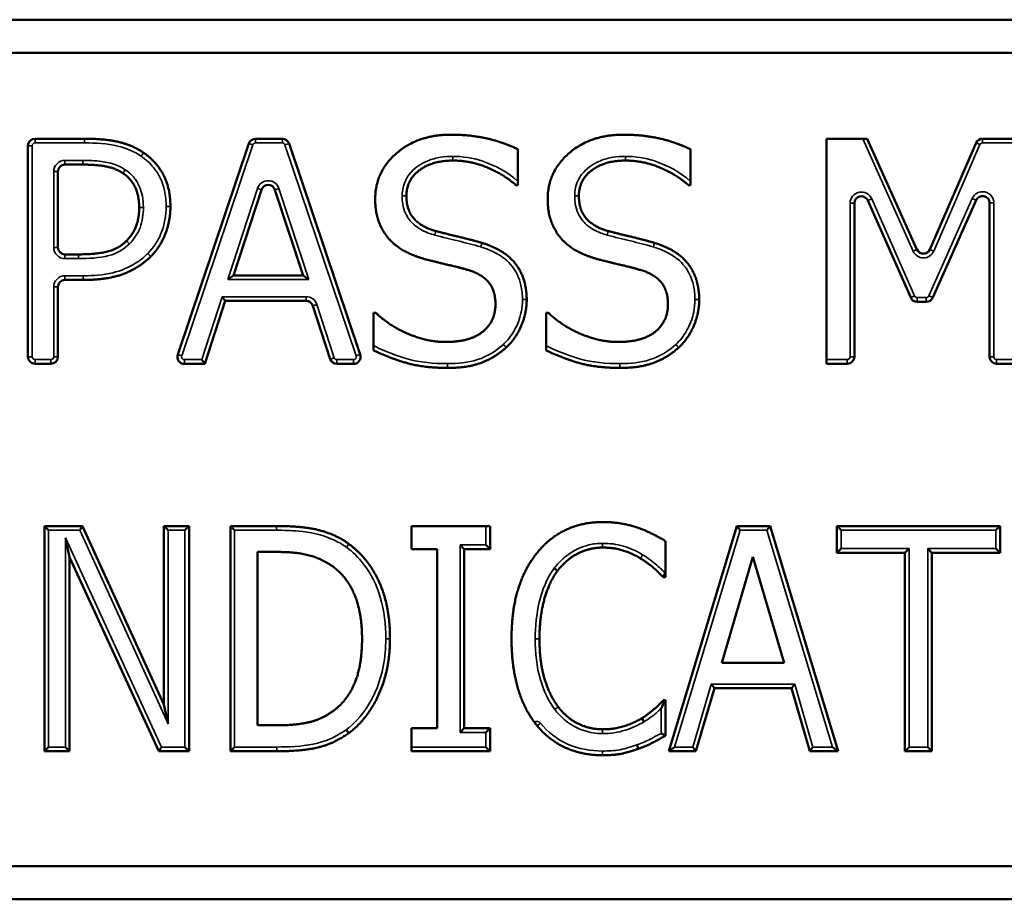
# Model space of a CAD drawing. Header units: inches. Extents: x 0 to 136, y 2 to 86.
# Tile 102 of 160: x 80.715 to 81.414, y 61.482 to 62.107. Entities that reach past the tile are written whole.
import ezdxf

# ---------------------------------------------------------------- set-up
doc = ezdxf.new("R2010")
doc.units = ezdxf.units.IN
doc.header["$LTSCALE"] = 4
doc.header["$MEASUREMENT"] = 0
doc.layers.add('Visible (ANSI)', color=7, linetype='Continuous', lineweight=50)
doc.layers.add('Visible Narrow (ANSI)', color=7, linetype='Continuous', lineweight=35)

msp = doc.modelspace()

# ---------------------------------------------------------------- linework, layer by layer
at = {"layer": 'Visible (ANSI)'}
for p, q in [((82.00284, 62.10659), (80.31534, 62.10659)), ((80.33878, 62.08315), (81.9794, 62.08315)), ((80.72597, 62.02203), (80.76117, 62.02203)), ((80.88262, 62.02203), (80.90163, 62.02203)), ((81.2881, 62.02203), (81.31715, 62.02203)), ((81.2881, 61.86203), (81.2881, 62.02203)), ((81.31715, 62.02203), (81.35244, 61.9433)), ((81.399, 62.02203), (81.42028, 62.02203)), ((80.72097, 61.86703), (80.72097, 62.01703)), ((80.82731, 61.86863), (80.87788, 62.01863)), ((80.90637, 62.01863), (80.95693, 61.86863)), ((81.06898, 62.01451), (81.06898, 61.9891)), ((81.19151, 62.01451), (81.19151, 61.9891)), ((81.36159, 61.94336), (81.39441, 62.01902)), ((80.75987, 62.00362), (80.74724, 62.00362)), ((80.74224, 61.99862), (80.74224, 61.94483)), ((81.06898, 61.9891), (81.06742, 61.9891)), ((81.19151, 61.9891), (81.18995, 61.9891)), ((80.88686, 61.98575), (80.86697, 61.92492)), ((80.91637, 61.92492), (80.89637, 61.98576)), ((81.30794, 61.97614), (81.30794, 61.86703)), ((81.34799, 61.9091), (81.31752, 61.97816)), ((81.39445, 61.97838), (81.36359, 61.90908)), ((81.40402, 61.86703), (81.40402, 61.97634)), ((80.74724, 61.93983), (80.75676, 61.93983)), ((80.86283, 61.92192), (80.86697, 61.92492)), ((80.86697, 61.92492), (80.91637, 61.92492)), ((80.92051, 61.92192), (80.91637, 61.92492)), ((80.74224, 61.91667), (80.74224, 61.86703)), ((80.76026, 61.92167), (80.74724, 61.92167)), ((80.85895, 61.90976), (80.86113, 61.90676)), ((80.86113, 61.90676), (80.84661, 61.86203)), ((80.91857, 61.90676), (80.86113, 61.90676)), ((80.9356, 61.86549), (80.92333, 61.90331)), ((81.35902, 61.90612), (81.35256, 61.90612)), ((80.96642, 61.87163), (80.96642, 61.89834)), ((80.96642, 61.89834), (80.96797, 61.89834)), ((81.08895, 61.87163), (81.08895, 61.89834)), ((81.08895, 61.89834), (81.0905, 61.89834)), ((80.73724, 61.86203), (80.72597, 61.86203)), ((80.84661, 61.86203), (80.83205, 61.86203)), ((80.84443, 61.86503), (80.84661, 61.86203)), ((80.95219, 61.86203), (80.94036, 61.86203)), ((81.30294, 61.86203), (81.2881, 61.86203)), ((81.42028, 61.86203), (81.40902, 61.86203)), ((80.73564, 61.7438), (80.73264, 61.7468)), ((80.73264, 61.5868), (80.73264, 61.7468)), ((80.73264, 61.7468), (80.75974, 61.7468)), ((80.75781, 61.7438), (80.75974, 61.7468)), ((80.75974, 61.7468), (80.81757, 61.62012)), ((80.82057, 61.7438), (80.81757, 61.7468)), ((80.81757, 61.7468), (80.83546, 61.7468)), ((80.81757, 61.62012), (80.81757, 61.7468)), ((80.83246, 61.7438), (80.83546, 61.7468)), ((80.83546, 61.7468), (80.83546, 61.5868)), ((80.86776, 61.7438), (80.86476, 61.7468)), ((80.86476, 61.5868), (80.86476, 61.7468)), ((80.86476, 61.7468), (80.89744, 61.7468)), ((80.99326, 61.7468), (81.04927, 61.7468)), ((80.99326, 61.73046), (80.99326, 61.7468)), ((81.04927, 61.7468), (81.04927, 61.73046)), ((81.17608, 61.5868), (81.22457, 61.7468)), ((81.2268, 61.7438), (81.22457, 61.7468)), ((81.22457, 61.7468), (81.24804, 61.7468)), ((81.24581, 61.7438), (81.24804, 61.7468)), ((81.24804, 61.7468), (81.29653, 61.5868)), ((81.29849, 61.7438), (81.29549, 61.7468)), ((81.29549, 61.72787), (81.29549, 61.7468)), ((81.29549, 61.7468), (81.41141, 61.7468)), ((81.40841, 61.7438), (81.41141, 61.7468)), ((81.41141, 61.7468), (81.41141, 61.72787)), ((80.74753, 61.73847), (80.75053, 61.72476)), ((81.17374, 61.73617), (81.17374, 61.71049)), ((80.89848, 61.72839), (80.88395, 61.72839)), ((80.88395, 61.72839), (80.88395, 61.60521)), ((81.01167, 61.73046), (80.99326, 61.73046)), ((81.01167, 61.60314), (81.01167, 61.73046)), ((81.02786, 61.73346), (81.03086, 61.73046)), ((81.04927, 61.73046), (81.03086, 61.73046)), ((81.03086, 61.73046), (81.03086, 61.60314)), ((81.04627, 61.73346), (81.04927, 61.73046)), ((81.29849, 61.73087), (81.29549, 61.72787)), ((81.34386, 61.72787), (81.29549, 61.72787)), ((81.34686, 61.73087), (81.34386, 61.72787)), ((81.34386, 61.5868), (81.34386, 61.72787)), ((81.36005, 61.73087), (81.36305, 61.72787)), ((81.41141, 61.72787), (81.36305, 61.72787)), ((81.36305, 61.72787), (81.36305, 61.5868)), ((81.40841, 61.73087), (81.41141, 61.72787)), ((80.81394, 61.5868), (80.75053, 61.72476)), ((80.75053, 61.72476), (80.75053, 61.5868)), ((81.23585, 61.72489), (81.21381, 61.64968)), ((81.25802, 61.64968), (81.23585, 61.72489)), ((81.09473, 61.71685), (81.09711, 61.71503)), ((81.17374, 61.71049), (81.17219, 61.71049)), ((81.21381, 61.64968), (81.25802, 61.64968)), ((81.20849, 61.63153), (81.1954, 61.5868)), ((81.20624, 61.63453), (81.20849, 61.63153)), ((81.26334, 61.63153), (81.20849, 61.63153)), ((81.26559, 61.63453), (81.26334, 61.63153)), ((81.2763, 61.5868), (81.26334, 61.63153)), ((81.17232, 61.6231), (81.17374, 61.6231)), ((81.17276, 61.62212), (81.17374, 61.6231)), ((81.17374, 61.6231), (81.17374, 61.59769)), ((80.82057, 61.60633), (80.81757, 61.62012)), ((81.1586, 61.60772), (81.15702, 61.61027)), ((80.88395, 61.60521), (80.89848, 61.60521)), ((80.99326, 61.5868), (80.99326, 61.60314)), ((80.99326, 61.60314), (81.01167, 61.60314)), ((81.02786, 61.60014), (81.03086, 61.60314)), ((81.03086, 61.60314), (81.04927, 61.60314)), ((81.04627, 61.60014), (81.04927, 61.60314)), ((81.04927, 61.60314), (81.04927, 61.5868)), ((80.73564, 61.5898), (80.73264, 61.5868)), ((80.74753, 61.5898), (80.75053, 61.5868)), ((80.81586, 61.5898), (80.81394, 61.5868)), ((80.83246, 61.5898), (80.83546, 61.5868)), ((80.86776, 61.5898), (80.86476, 61.5868)), ((81.04627, 61.5898), (81.04927, 61.5868)), ((81.15354, 61.59144), (81.15455, 61.58861)), ((81.18012, 61.5898), (81.17608, 61.5868)), ((81.19315, 61.5898), (81.1954, 61.5868)), ((81.27856, 61.5898), (81.2763, 61.5868)), ((81.29249, 61.5898), (81.29653, 61.5868)), ((81.34686, 61.5898), (81.34386, 61.5868)), ((81.36005, 61.5898), (81.36305, 61.5868)), ((80.75053, 61.5868), (80.73264, 61.5868)), ((80.83546, 61.5868), (80.81394, 61.5868)), ((80.89783, 61.5868), (80.86476, 61.5868)), ((81.04927, 61.5868), (80.99326, 61.5868)), ((81.1954, 61.5868), (81.17608, 61.5868)), ((81.29653, 61.5868), (81.2763, 61.5868)), ((81.36305, 61.5868), (81.34386, 61.5868)), ((81.9794, 61.50502), (80.33878, 61.50502)), ((80.31534, 61.48159), (82.00284, 61.48159))]:
    msp.add_line(p, q, dxfattribs=at)
for centre, start, end in [((80.72597, 62.01703), 90, 180), ((80.88262, 62.01703), 90, 161.37026), ((80.90163, 62.01703), 18.62974, 90), ((81.399, 62.01703), 90, 156.55025), ((80.74724, 61.99862), 90, 180), ((80.89162, 61.9842), 18.19795, 161.8911), ((81.31294, 61.97614), 23.80789, 180), ((81.39902, 61.97634), 0, 155.99341), ((80.74724, 61.94483), 180, 270), ((81.35701, 61.94535), 204.14794, 336.55025), ((80.74724, 61.91667), 90, 180), ((80.91857, 61.90176), 17.98538, 90), ((81.35256, 61.91112), 203.80789, 270), ((81.35902, 61.91112), 270, 335.99341), ((80.83205, 61.86703), 161.37026, 270), ((80.95219, 61.86703), 270, 18.62974), ((80.72597, 61.86703), 180, 270), ((80.73724, 61.86703), 270, 0), ((80.94036, 61.86703), 197.98538, 270), ((81.30294, 61.86703), 270, 0), ((81.40902, 61.86703), 180, 270)]:
    msp.add_arc(centre, 0.005, start, end, dxfattribs=at)
for points in [[(80.76117, 62.02203), (80.77543, 62.02203), (80.7954, 62.01736), (80.80305, 62.01205)], [(80.96758, 61.97911), (80.96758, 61.99856), (80.99792, 62.02488), (81.02139, 62.02488)], [(81.02139, 62.02488), (81.03488, 62.02488), (81.05874, 62.01957), (81.06898, 62.01451)], [(81.09011, 61.97911), (81.09011, 61.99856), (81.12045, 62.02488), (81.14392, 62.02488)], [(81.14392, 62.02488), (81.15741, 62.02488), (81.18126, 62.01957), (81.19151, 62.01451)], [(80.80305, 62.01205), (80.81199, 62.00595), (80.82211, 61.98715), (80.82211, 61.9738)], [(80.78839, 61.99753), (80.78334, 62.0009), (80.76985, 62.00362), (80.75987, 62.00362)], [(81.02282, 62.00647), (81.00804, 62.00647), (80.98976, 61.9926), (80.98976, 61.98132)], [(81.06742, 61.9891), (81.05977, 61.9961), (81.03592, 62.00647), (81.02282, 62.00647)], [(81.14535, 62.00647), (81.13057, 62.00647), (81.11228, 61.9926), (81.11228, 61.98132)], [(81.18995, 61.9891), (81.1823, 61.9961), (81.15844, 62.00647), (81.14535, 62.00647)], [(80.79993, 61.97315), (80.79993, 61.98145), (80.79423, 61.99364), (80.78839, 61.99753)], [(80.98976, 61.98132), (80.98976, 61.9712), (81.00052, 61.95915), (81.01063, 61.95642)], [(81.11228, 61.98132), (81.11228, 61.9712), (81.12305, 61.95915), (81.13316, 61.95642)], [(80.82211, 61.9738), (80.82211, 61.96342), (80.81472, 61.94475), (80.8081, 61.93827)], [(80.97796, 61.9502), (80.97303, 61.95552), (80.96758, 61.96978), (80.96758, 61.97911)], [(81.10049, 61.9502), (81.09556, 61.95552), (81.09011, 61.96978), (81.09011, 61.97911)], [(81.01063, 61.95642), (81.01737, 61.95461), (81.03695, 61.94994), (81.04344, 61.948)], [(81.13316, 61.95642), (81.1399, 61.95461), (81.15948, 61.94994), (81.16596, 61.948)], [(81.00441, 61.93607), (80.99611, 61.93827), (80.98301, 61.94488), (80.97796, 61.9502)], [(81.04344, 61.948), (81.0599, 61.94294), (81.0752, 61.92258), (81.0752, 61.90767)], [(81.12694, 61.93607), (81.11864, 61.93827), (81.10554, 61.94488), (81.10049, 61.9502)], [(81.16596, 61.948), (81.18243, 61.94294), (81.19773, 61.92258), (81.19773, 61.90767)], [(80.8081, 61.93827), (80.7998, 61.9301), (80.77737, 61.92167), (80.76026, 61.92167)], [(81.03332, 61.92881), (81.02593, 61.93088), (81.01361, 61.93373), (81.00441, 61.93607)], [(81.15585, 61.92881), (81.14846, 61.93088), (81.13614, 61.93373), (81.12694, 61.93607)], [(81.05303, 61.9043), (81.05303, 61.91389), (81.04356, 61.92582), (81.03332, 61.92881)], [(81.17556, 61.9043), (81.17556, 61.91389), (81.16609, 61.92582), (81.15585, 61.92881)], [(81.01737, 61.87759), (81.03501, 61.87759), (81.05303, 61.89224), (81.05303, 61.9043)], [(81.0752, 61.90767), (81.0752, 61.89821), (81.06755, 61.88005), (81.06068, 61.8737)], [(81.1399, 61.87759), (81.15754, 61.87759), (81.17556, 61.89224), (81.17556, 61.9043)], [(81.19773, 61.90767), (81.19773, 61.89821), (81.19008, 61.88005), (81.18321, 61.8737)], [(80.96797, 61.89834), (80.97848, 61.88848), (81.00506, 61.87759), (81.01737, 61.87759)], [(81.0905, 61.89834), (81.101, 61.88848), (81.12758, 61.87759), (81.1399, 61.87759)], [(81.01893, 61.85918), (81.00156, 61.85918), (80.97718, 61.86644), (80.96642, 61.87163)], [(81.06068, 61.8737), (81.05303, 61.8667), (81.03358, 61.85918), (81.01893, 61.85918)], [(81.14146, 61.85918), (81.12408, 61.85918), (81.09971, 61.86644), (81.08895, 61.87163)], [(81.18321, 61.8737), (81.17556, 61.8667), (81.15611, 61.85918), (81.14146, 61.85918)], [(81.08246, 61.72761), (81.09102, 61.73837), (81.11462, 61.74965), (81.12927, 61.74965)], [(81.12927, 61.74965), (81.13653, 61.74965), (81.14924, 61.74732), (81.15455, 61.7455)], [(80.89744, 61.7468), (80.9178, 61.7468), (80.94087, 61.74006), (80.94891, 61.73409)], [(81.15455, 61.7455), (81.15922, 61.74382), (81.16895, 61.73902), (81.17374, 61.73617)], [(80.93647, 61.71879), (80.92882, 61.72385), (80.91144, 61.72839), (80.89848, 61.72839)], [(80.94891, 61.73409), (80.96279, 61.72385), (80.97809, 61.69001), (80.97809, 61.66667)], [(81.12901, 61.7315), (81.1198, 61.7315), (81.10334, 61.72307), (81.09711, 61.71503)], [(81.15598, 61.72385), (81.15053, 61.72722), (81.13757, 61.7315), (81.12901, 61.7315)], [(81.06444, 61.66667), (81.06444, 61.68677), (81.07365, 61.71659), (81.08246, 61.72761)], [(81.17219, 61.71049), (81.16972, 61.71309), (81.16168, 61.72035), (81.15598, 61.72385)], [(80.95825, 61.66693), (80.95825, 61.68534), (80.94723, 61.7114), (80.93647, 61.71879)], [(81.09711, 61.71503), (81.09102, 61.70686), (81.08428, 61.6821), (81.08428, 61.66667)], [(80.93828, 61.61584), (80.94827, 61.62336), (80.95825, 61.64826), (80.95825, 61.66693)], [(80.97809, 61.66667), (80.97809, 61.64476), (80.96214, 61.60949), (80.94878, 61.59964)], [(81.08259, 61.60495), (81.07391, 61.61532), (81.06444, 61.64644), (81.06444, 61.66667)], [(81.08428, 61.66667), (81.08428, 61.6502), (81.09141, 61.62648), (81.09763, 61.61831)], [(81.15702, 61.61027), (81.16233, 61.61364), (81.17011, 61.62064), (81.17232, 61.6231)], [(80.89848, 61.60521), (80.91131, 61.60521), (80.93037, 61.60975), (80.93828, 61.61584)], [(81.09763, 61.61831), (81.1036, 61.6104), (81.11993, 61.60236), (81.12901, 61.60236)], [(81.12901, 61.60236), (81.13731, 61.60236), (81.15144, 61.6069), (81.15702, 61.61027)], [(81.12901, 61.58395), (81.11488, 61.58395), (81.09115, 61.59445), (81.08259, 61.60495)], [(80.94878, 61.59964), (80.93789, 61.59199), (80.91533, 61.5868), (80.89783, 61.5868)], [(81.17374, 61.59769), (81.16895, 61.59523), (81.16065, 61.59069), (81.15455, 61.58861)], [(81.15455, 61.58861), (81.14833, 61.58628), (81.13757, 61.58395), (81.12901, 61.58395)]]:
    msp.add_open_spline(points, degree=2, dxfattribs=at)
for points, degree, knots in [([(80.7909, 61.94946), (80.79566, 61.95424), (80.79993, 61.9655), (80.79993, 61.97315)], 2, [0.003912, 0.003912, 0.003912, 1, 2, 2, 2]), ([(80.75676, 61.93983), (80.76972, 61.93983), (80.78564, 61.94397), (80.79082, 61.94938)], 2, [0, 0, 0, 1, 1.996557, 1.996557, 1.996557]), ([(80.7909, 61.94946), (80.79088, 61.94945), (80.79087, 61.94943), (80.79085, 61.94941), (80.79083, 61.9494), (80.79082, 61.94938)], 3, [0, 0, 0, 0, 0.0001331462, 0.0001331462, 0.0002662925, 0.0002662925, 0.0002662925, 0.0002662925]), ([(81.17346, 61.71349), (81.17346, 61.71349), (81.17345, 61.71348), (81.17335, 61.71325), (81.17326, 61.71302), (81.17308, 61.71258), (81.17298, 61.71237), (81.17275, 61.71182), (81.17262, 61.71151), (81.17241, 61.71101), (81.17232, 61.71082), (81.17222, 61.71056), (81.17219, 61.71049), (81.17219, 61.71049)], 3, [-0.00006022, -0.00006022, -0.00006022, -0.00006022, 0, 0, 0.00186689, 0.00186689, 0.00372129, 0.00372129, 0.00684471, 0.00684471, 0.00971839, 0.00971839, 0.01247488, 0.01247488, 0.01247488, 0.01247488]), ([(81.17276, 61.62212), (81.17264, 61.62238), (81.17254, 61.6226), (81.1724, 61.62293), (81.17235, 61.62304), (81.17232, 61.6231), (81.17232, 61.6231), (81.17232, 61.6231)], 3, [-0.006508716, -0.006508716, -0.006508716, -0.006508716, -0.003695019, -0.003695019, -0.000940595, -0.000940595, 0, 0, 0, 0]), ([(81.17074, 61.61723), (81.17075, 61.61724), (81.17076, 61.61726), (81.17152, 61.61904), (81.17223, 61.62075), (81.17276, 61.62212)], 3, [-0.01252436, -0.01252436, -0.01252436, -0.01252436, -0.0124291, -0.0124291, -0.00124705, -0.00124705, -0.00124705, -0.00124705]), ([(80.94703, 61.60207), (80.94703, 61.60206), (80.94704, 61.60206), (80.94728, 61.60173), (80.9475, 61.60141), (80.94793, 61.60083), (80.94812, 61.60056), (80.94844, 61.60012), (80.94857, 61.59994), (80.94874, 61.5997), (80.94878, 61.59964), (80.94878, 61.59964)], 3, [-0.01200768, -0.01200768, -0.01200768, -0.01200768, -0.01195212, -0.01195212, -0.00892998, -0.00892998, -0.00595315, -0.00595315, -0.00297652, -0.00297652, 0, 0, 0, 0]), ([(81.17074, 61.59952), (81.17075, 61.59951), (81.17076, 61.59951), (81.17102, 61.59935), (81.17127, 61.5992), (81.17175, 61.5989), (81.17199, 61.59876), (81.17254, 61.59843), (81.17283, 61.59825), (81.17329, 61.59797), (81.17346, 61.59786), (81.17369, 61.59773), (81.17374, 61.59769), (81.17374, 61.59769)], 3, [-0.00006499, -0.00006499, -0.00006499, -0.00006499, 0, 0, 0.00224219, 0.00224219, 0.0044484, 0.0044484, 0.00766137, 0.00766137, 0.01042905, 0.01042905, 0.01300416, 0.01300416, 0.01300416, 0.01300416])]:
    msp.add_open_spline(points, degree=degree, knots=knots, dxfattribs=at)
at = {"layer": 'Visible Narrow (ANSI)'}
for p, q in [((80.72597, 62.01903), (80.72597, 62.02203)), ((80.76117, 62.01903), (80.76117, 62.02203)), ((80.88262, 62.01903), (80.88262, 62.02203)), ((80.90163, 62.01903), (80.90163, 62.02203)), ((81.31386, 62.02203), (81.34971, 61.94207)), ((81.399, 62.01903), (81.399, 62.02203)), ((80.72397, 62.01703), (80.72097, 62.01703)), ((80.72397, 61.86703), (80.72397, 62.01703)), ((80.72597, 62.01903), (80.76117, 62.01903)), ((80.83016, 61.86767), (80.88072, 62.01767)), ((80.88072, 62.01767), (80.87788, 62.01863)), ((80.88262, 62.01903), (80.90163, 62.01903)), ((80.90352, 62.01767), (80.90637, 62.01863)), ((80.90352, 62.01767), (80.95409, 61.86767)), ((81.36435, 61.94216), (81.39717, 62.01783)), ((81.39717, 62.01783), (81.39441, 62.01902)), ((81.399, 62.01903), (81.42028, 62.01903)), ((80.80132, 62.0096), (80.80303, 62.01206)), ((80.80306, 62.01204), (80.80137, 62.00956)), ((81.02282, 62.00947), (81.02282, 62.00647)), ((81.14535, 62.00947), (81.14535, 62.00647)), ((80.74724, 62.00662), (80.74724, 62.00362)), ((80.75987, 62.00662), (80.74724, 62.00662)), ((80.75987, 62.00662), (80.75987, 62.00362)), ((80.73924, 61.99862), (80.74224, 61.99862)), ((80.73924, 61.99862), (80.73924, 61.94483)), ((80.79006, 62.00002), (80.78839, 61.99753)), ((80.88401, 61.98669), (80.86283, 61.92192)), ((80.88401, 61.98669), (80.88686, 61.98575)), ((80.89922, 61.9867), (80.89637, 61.98576)), ((80.92051, 61.92192), (80.89922, 61.9867)), ((80.98676, 61.98132), (80.98976, 61.98132)), ((81.10928, 61.98132), (81.11228, 61.98132)), ((81.39171, 61.9796), (81.36085, 61.9103)), ((81.39171, 61.9796), (81.39445, 61.97838)), ((80.80293, 61.97315), (80.79993, 61.97315)), ((80.81911, 61.9738), (80.82211, 61.9738)), ((81.30494, 61.97614), (81.30794, 61.97614)), ((81.30494, 61.97614), (81.30494, 61.86703)), ((81.32026, 61.97937), (81.31752, 61.97816)), ((81.35073, 61.91031), (81.32026, 61.97937)), ((81.40702, 61.97634), (81.40402, 61.97634)), ((81.40702, 61.86703), (81.40702, 61.97634)), ((81.00985, 61.95353), (81.01063, 61.95642)), ((81.13238, 61.95353), (81.13316, 61.95642)), ((80.74224, 61.94483), (80.73924, 61.94483)), ((80.79299, 61.94731), (80.79082, 61.94938)), ((80.79302, 61.94734), (80.7909, 61.94946)), ((80.74724, 61.93683), (80.74724, 61.93983)), ((80.75676, 61.93683), (80.75676, 61.93983)), ((80.806, 61.94041), (80.8081, 61.93827)), ((81.34971, 61.94207), (81.35244, 61.9433)), ((81.36435, 61.94216), (81.36159, 61.94336)), ((80.74724, 61.93683), (80.75676, 61.93683)), ((80.76026, 61.92467), (80.74724, 61.92467)), ((80.74724, 61.92467), (80.74724, 61.92167)), ((80.76026, 61.92167), (80.76026, 61.92467)), ((80.73924, 61.91667), (80.73924, 61.86703)), ((80.73924, 61.91667), (80.74224, 61.91667)), ((80.86283, 61.92192), (80.92051, 61.92192)), ((80.85895, 61.90976), (80.84443, 61.86503)), ((80.91857, 61.90976), (80.85895, 61.90976)), ((80.91857, 61.90976), (80.91857, 61.90676)), ((81.35073, 61.91031), (81.34799, 61.9091)), ((81.36085, 61.9103), (81.36359, 61.90908)), ((80.92618, 61.90423), (80.92333, 61.90331)), ((80.93846, 61.86641), (80.92618, 61.90423)), ((81.0722, 61.90767), (81.0752, 61.90767)), ((81.19473, 61.90767), (81.19773, 61.90767)), ((81.35256, 61.90912), (81.35256, 61.90612)), ((81.35902, 61.90912), (81.35256, 61.90912)), ((81.35902, 61.90912), (81.35902, 61.90612)), ((80.83016, 61.86767), (80.82731, 61.86863)), ((80.95409, 61.86767), (80.95693, 61.86863)), ((80.72397, 61.86703), (80.72097, 61.86703)), ((80.73724, 61.86503), (80.72597, 61.86503)), ((80.72597, 61.86503), (80.72597, 61.86203)), ((80.73724, 61.86503), (80.73724, 61.86203)), ((80.73924, 61.86703), (80.74224, 61.86703)), ((80.84443, 61.86503), (80.83205, 61.86503)), ((80.83205, 61.86503), (80.83205, 61.86203)), ((80.93846, 61.86641), (80.9356, 61.86549)), ((80.95219, 61.86503), (80.94036, 61.86503)), ((80.94036, 61.86503), (80.94036, 61.86203)), ((80.95219, 61.86503), (80.95219, 61.86203)), ((81.01893, 61.86218), (81.01893, 61.85918)), ((81.14146, 61.86218), (81.14146, 61.85918)), ((81.30294, 61.86503), (81.2881, 61.86503)), ((81.30294, 61.86503), (81.30294, 61.86203)), ((81.30494, 61.86703), (81.30794, 61.86703)), ((81.40702, 61.86703), (81.40402, 61.86703)), ((81.40902, 61.86503), (81.40902, 61.86203)), ((81.42028, 61.86503), (81.40902, 61.86503)), ((80.73564, 61.5898), (80.73564, 61.7438)), ((80.73564, 61.7438), (80.75781, 61.7438)), ((80.75781, 61.7438), (80.82057, 61.60633)), ((80.82057, 61.60633), (80.82057, 61.7438)), ((80.82057, 61.7438), (80.83246, 61.7438)), ((80.83246, 61.7438), (80.83246, 61.5898)), ((80.86776, 61.5898), (80.86776, 61.7438)), ((80.86776, 61.7438), (80.89744, 61.7438)), ((80.89744, 61.7438), (80.89744, 61.7468)), ((81.04627, 61.7468), (81.04627, 61.73346)), ((81.18012, 61.5898), (81.2268, 61.7438)), ((81.2268, 61.7438), (81.24581, 61.7438)), ((81.24581, 61.7438), (81.29249, 61.5898)), ((81.29849, 61.73087), (81.29849, 61.7438)), ((81.29849, 61.7438), (81.40841, 61.7438)), ((81.40841, 61.7438), (81.40841, 61.73087)), ((80.74753, 61.73847), (80.74753, 61.5898)), ((80.81586, 61.5898), (80.74753, 61.73847)), ((80.94713, 61.73168), (80.94891, 61.73409)), ((81.04627, 61.73346), (81.02786, 61.73346)), ((81.02786, 61.73346), (81.02786, 61.60014)), ((81.12901, 61.7345), (81.12901, 61.7315)), ((81.34686, 61.73087), (81.29849, 61.73087)), ((81.34686, 61.5898), (81.34686, 61.73087)), ((81.40841, 61.73087), (81.36005, 61.73087)), ((81.36005, 61.73087), (81.36005, 61.5898)), ((81.17374, 61.71349), (81.17346, 61.71349)), ((80.97509, 61.66667), (80.97809, 61.66667)), ((81.08128, 61.66667), (81.08428, 61.66667)), ((81.20624, 61.63453), (81.19315, 61.5898)), ((81.26559, 61.63453), (81.20624, 61.63453)), ((81.27856, 61.5898), (81.26559, 61.63453)), ((81.17074, 61.61723), (81.17074, 61.59952)), ((81.08492, 61.60685), (81.08259, 61.60495)), ((81.12901, 61.59936), (81.12901, 61.60236)), ((81.02786, 61.60014), (81.04627, 61.60014)), ((81.04627, 61.60014), (81.04627, 61.5898)), ((80.74753, 61.5898), (80.73564, 61.5898)), ((80.83246, 61.5898), (80.81586, 61.5898)), ((80.89783, 61.5898), (80.86776, 61.5898)), ((80.89783, 61.5898), (80.89783, 61.5868)), ((81.04627, 61.5898), (80.99326, 61.5898)), ((81.19315, 61.5898), (81.18012, 61.5898)), ((81.29249, 61.5898), (81.27856, 61.5898)), ((81.36005, 61.5898), (81.34686, 61.5898)), ((81.12901, 61.58695), (81.12901, 61.58395))]:
    msp.add_line(p, q, dxfattribs=at)
for centre, radius, start, end in [((80.72597, 62.01703), 0.002, 90, 180), ((80.88262, 62.01703), 0.002, 90, 161.37026), ((80.90163, 62.01703), 0.002, 18.62974, 90), ((81.399, 62.01703), 0.002, 90, 156.55025), ((80.74724, 61.99862), 0.008, 90, 180), ((80.89162, 61.9842), 0.008, 18.19795, 161.8911), ((81.31294, 61.97614), 0.008, 23.80789, 180), ((81.39902, 61.97634), 0.008, 0, 155.99341), ((80.74724, 61.94483), 0.008, 180, 270), ((81.35701, 61.94535), 0.008, 204.14794, 336.55025), ((80.74724, 61.91667), 0.008, 90, 180), ((80.91857, 61.90176), 0.008, 17.98538, 90), ((81.35256, 61.91112), 0.002, 203.80789, 270), ((81.35902, 61.91112), 0.002, 270, 335.99341), ((80.83205, 61.86703), 0.002, 161.37026, 270), ((80.95219, 61.86703), 0.002, 270, 18.62974), ((80.72597, 61.86703), 0.002, 180, 270), ((80.73724, 61.86703), 0.002, 270, 0), ((80.94036, 61.86703), 0.002, 197.98538, 270), ((81.30294, 61.86703), 0.002, 270, 0), ((81.40902, 61.86703), 0.002, 180, 270), ((81.08259, 61.60495), 0.003, 39.17366, 128.47094)]:
    msp.add_arc(centre, radius, start, end, dxfattribs=at)
for points, knots in [([(80.76117, 62.01903), (80.76906, 62.01903), (80.77705, 62.01857), (80.78473, 62.01678), (80.7906, 62.0154), (80.79637, 62.01303), (80.80132, 62.0096)], [-0.1060351, -0.1060351, -0.1060351, -0.1060351, -0.0459104, -0.0459104, -0.0459104, 0, 0, 0, 0]), ([(80.80132, 62.0096), (80.80133, 62.00959), (80.80134, 62.00958), (80.80135, 62.00957), (80.80136, 62.00956), (80.80137, 62.00956)], [0.0000000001, 0.0000000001, 0.0000000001, 0.0000000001, 0.00008568, 0.00008568, 0.0001713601, 0.0001713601, 0.0001713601, 0.0001713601]), ([(80.80137, 62.00956), (80.80468, 62.0073), (80.80771, 62.00456), (80.81403, 61.99673), (80.81672, 61.99111), (80.81879, 61.98143), (80.81911, 61.97758), (80.81911, 61.9738)], [-0.1054346, -0.1054346, -0.1054346, -0.1054346, -0.0749228, -0.0749228, -0.0288165, -0.0288165, 0, 0, 0, 0]), ([(81.02282, 62.00947), (81.01985, 62.00947), (81.01683, 62.00927), (81.01085, 62.0083), (81.00788, 62.00753), (81.00059, 62.00462), (80.9964, 62.00192), (80.98896, 61.99374), (80.98676, 61.9875), (80.98676, 61.98132)], [-0.1295221, -0.1295221, -0.1295221, -0.1295221, -0.1068683, -0.1068683, -0.0837339, -0.0837339, -0.0471033, -0.0471033, 0, 0, 0, 0]), ([(81.06898, 61.99173), (81.06165, 61.99829), (81.05276, 62.0031), (81.03676, 62.00838), (81.02973, 62.00947), (81.02282, 62.00947)], [-0.1275818, -0.1275818, -0.1275818, -0.1275818, -0.0526793, -0.0526793, 0, 0, 0, 0]), ([(81.14535, 62.00947), (81.14237, 62.00947), (81.13936, 62.00927), (81.13338, 62.0083), (81.13041, 62.00753), (81.12312, 62.00462), (81.11893, 62.00192), (81.11149, 61.99374), (81.10928, 61.9875), (81.10928, 61.98132)], [-0.1295221, -0.1295221, -0.1295221, -0.1295221, -0.1068683, -0.1068683, -0.0837339, -0.0837339, -0.0471033, -0.0471033, 0, 0, 0, 0]), ([(81.19151, 61.99173), (81.18418, 61.99829), (81.17529, 62.0031), (81.15929, 62.00838), (81.15226, 62.00947), (81.14535, 62.00947)], [-0.1275818, -0.1275818, -0.1275818, -0.1275818, -0.0526793, -0.0526793, 0, 0, 0, 0]), ([(80.79006, 62.00002), (80.78813, 62.00131), (80.78605, 62.00238), (80.7804, 62.00461), (80.77675, 62.00539), (80.76871, 62.00644), (80.76427, 62.00662), (80.75987, 62.00662)], [-0.07939937, -0.07939937, -0.07939937, -0.07939937, -0.0617527, -0.0617527, -0.03351801, -0.03351801, 0, 0, 0, 0]), ([(80.80293, 61.97315), (80.80293, 61.97582), (80.80272, 61.97853), (80.80142, 61.98541), (80.79985, 61.98949), (80.79541, 61.99576), (80.79288, 61.99814), (80.79006, 62.00002)], [-0.07871367, -0.07871367, -0.07871367, -0.07871367, -0.05837992, -0.05837992, -0.02584593, -0.02584593, 0, 0, 0, 0]), ([(80.98676, 61.98132), (80.98676, 61.97939), (80.98689, 61.97744), (80.98759, 61.97326), (80.98822, 61.97104), (80.99055, 61.96587), (80.99267, 61.96311), (80.99817, 61.9583), (81.00166, 61.95638), (81.00681, 61.95442), (81.00833, 61.95394), (81.00985, 61.95353)], [-0.09956028, -0.09956028, -0.09956028, -0.09956028, -0.08489732, -0.08489732, -0.06750063, -0.06750063, -0.04185291, -0.04185291, -0.01204446, -0.01204446, 0, 0, 0, 0]), ([(81.10928, 61.98132), (81.10928, 61.97939), (81.10942, 61.97744), (81.11012, 61.97326), (81.11075, 61.97104), (81.11308, 61.96587), (81.1152, 61.96311), (81.12069, 61.9583), (81.12419, 61.95638), (81.12934, 61.95442), (81.13085, 61.95394), (81.13238, 61.95353)], [-0.09956028, -0.09956028, -0.09956028, -0.09956028, -0.08489732, -0.08489732, -0.06750063, -0.06750063, -0.04185291, -0.04185291, -0.01204446, -0.01204446, 0, 0, 0, 0]), ([(80.79302, 61.94734), (80.79626, 61.95059), (80.79897, 61.95451), (80.8006, 61.95879), (80.80232, 61.96332), (80.80293, 61.96831), (80.80293, 61.97315)], [-0.07182815, -0.07182815, -0.07182815, -0.07182815, -0.03689378, -0.03689378, -0.03689378, 0, 0, 0, 0]), ([(80.81911, 61.9738), (80.81911, 61.96749), (80.81794, 61.96106), (80.81562, 61.95519), (80.81345, 61.9497), (80.81022, 61.94455), (80.806, 61.94041)], [-0.0931194, -0.0931194, -0.0931194, -0.0931194, -0.04504313, -0.04504313, -0.04504313, 0, 0, 0, 0]), ([(81.00985, 61.95353), (81.01537, 61.95204), (81.02091, 61.95068), (81.02647, 61.94936), (81.03186, 61.94807), (81.03725, 61.94672), (81.04256, 61.94512)], [-0.08581236, -0.08581236, -0.08581236, -0.08581236, -0.04229916, -0.04229916, -0.04229916, -0.00002472, -0.00002472, -0.00002472, -0.00002472]), ([(81.13238, 61.95353), (81.13789, 61.95204), (81.14344, 61.95068), (81.149, 61.94936), (81.15439, 61.94807), (81.15978, 61.94672), (81.16509, 61.94512)], [-0.08581236, -0.08581236, -0.08581236, -0.08581236, -0.04229916, -0.04229916, -0.04229916, -0.00002472, -0.00002472, -0.00002472, -0.00002472]), ([(80.75676, 61.93683), (80.76403, 61.93683), (80.77142, 61.93717), (80.77845, 61.939), (80.78391, 61.94042), (80.78909, 61.94324), (80.79299, 61.94731)], [-0.09834136, -0.09834136, -0.09834136, -0.09834136, -0.04295984, -0.04295984, -0.04295984, 0, 0, 0, 0]), ([(80.79299, 61.94731), (80.793, 61.94732), (80.793, 61.94732), (80.79301, 61.94733), (80.79302, 61.94734), (80.79302, 61.94734)], [-0.0001065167, -0.0001065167, -0.0001065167, -0.0001065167, -0.0000532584, -0.0000532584, 0, 0, 0, 0]), ([(81.04344, 61.948), (81.04344, 61.94799), (81.04341, 61.94792), (81.04333, 61.94763), (81.04326, 61.94742), (81.0431, 61.94689), (81.043, 61.94657), (81.04279, 61.94588), (81.04268, 61.9455), (81.04256, 61.94512)], [0, 0, 0, 0, 0.25, 0.25, 0.5, 0.5, 0.75, 0.75, 1, 1, 1, 1]), ([(81.04256, 61.94512), (81.04545, 61.94424), (81.0483, 61.94317), (81.05585, 61.93961), (81.06041, 61.93656), (81.06749, 61.92836), (81.0699, 61.92325), (81.07188, 61.91455), (81.0722, 61.91108), (81.0722, 61.90767)], [-0.1311192, -0.1311192, -0.1311192, -0.1311192, -0.1080774, -0.1080774, -0.0675149, -0.0675149, -0.0259673, -0.0259673, 0, 0, 0, 0]), ([(81.16596, 61.948), (81.16596, 61.94799), (81.16594, 61.94792), (81.16586, 61.94763), (81.16579, 61.94742), (81.16563, 61.94689), (81.16553, 61.94657), (81.16532, 61.94588), (81.16521, 61.9455), (81.16509, 61.94512)], [0, 0, 0, 0, 0.25, 0.25, 0.5, 0.5, 0.75, 0.75, 1, 1, 1, 1]), ([(81.16509, 61.94512), (81.16798, 61.94424), (81.17083, 61.94317), (81.17838, 61.93961), (81.18294, 61.93656), (81.19002, 61.92836), (81.19243, 61.92325), (81.19441, 61.91455), (81.19473, 61.91108), (81.19473, 61.90767)], [-0.1311192, -0.1311192, -0.1311192, -0.1311192, -0.1080774, -0.1080774, -0.0675149, -0.0675149, -0.0259673, -0.0259673, 0, 0, 0, 0]), ([(80.806, 61.94041), (80.806, 61.94041), (80.806, 61.94041), (80.806, 61.94041), (80.8034, 61.93785), (80.8005, 61.93554), (80.7924, 61.93042), (80.78694, 61.92815), (80.77441, 61.92518), (80.76725, 61.92467), (80.76026, 61.92467)], [-0.1255662, -0.1255662, -0.1255662, -0.1255662, -0.1255507, -0.1255507, -0.1255507, -0.0977398, -0.0977398, -0.0532423, -0.0532423, 0, 0, 0, 0]), ([(81.0722, 61.90767), (81.0722, 61.90471), (81.0719, 61.90173), (81.07031, 61.89412), (81.06861, 61.88964), (81.06421, 61.88192), (81.06163, 61.87867), (81.05865, 61.87591)], [-0.08963303, -0.08963303, -0.08963303, -0.08963303, -0.06708177, -0.06708177, -0.03099975, -0.03099975, -0.00001914, -0.00001914, -0.00001914, -0.00001914]), ([(81.19473, 61.90767), (81.19473, 61.90471), (81.19442, 61.90173), (81.19284, 61.89412), (81.19114, 61.88964), (81.18673, 61.88192), (81.18416, 61.87867), (81.18118, 61.87591)], [-0.08963303, -0.08963303, -0.08963303, -0.08963303, -0.06708177, -0.06708177, -0.03099975, -0.03099975, -0.00001914, -0.00001914, -0.00001914, -0.00001914]), ([(81.01893, 61.86218), (81.00929, 61.86218), (80.99946, 61.86293), (80.99022, 61.86568), (80.98252, 61.86798), (80.97496, 61.87084), (80.96772, 61.87433), (80.96729, 61.87454), (80.96685, 61.87475), (80.96642, 61.87496)], [-0.1346867, -0.1346867, -0.1346867, -0.1346867, -0.0612318, -0.0612318, -0.0612318, 0, 0, 0, 0.0036723, 0.0036723, 0.0036723, 0.0036723]), ([(81.05865, 61.87591), (81.05338, 61.87108), (81.04702, 61.86725), (81.03343, 61.8628), (81.02608, 61.86218), (81.01893, 61.86218)], [-0.108925, -0.108925, -0.108925, -0.108925, -0.0544721, -0.0544721, 0, 0, 0, 0]), ([(81.06068, 61.8737), (81.06068, 61.8737), (81.06063, 61.87376), (81.06042, 61.87398), (81.06027, 61.87414), (81.0599, 61.87455), (81.05967, 61.8748), (81.05918, 61.87533), (81.05891, 61.87562), (81.05865, 61.87591)], [0, 0, 0, 0, 0.25, 0.25, 0.5, 0.5, 0.75, 0.75, 1, 1, 1, 1]), ([(81.14146, 61.86218), (81.13182, 61.86218), (81.12199, 61.86293), (81.11275, 61.86568), (81.10505, 61.86798), (81.09749, 61.87084), (81.09025, 61.87433), (81.08981, 61.87454), (81.08938, 61.87475), (81.08895, 61.87496)], [-0.1346867, -0.1346867, -0.1346867, -0.1346867, -0.0612318, -0.0612318, -0.0612318, 0, 0, 0, 0.0036723, 0.0036723, 0.0036723, 0.0036723]), ([(81.18118, 61.87591), (81.17591, 61.87108), (81.16955, 61.86725), (81.15596, 61.8628), (81.14861, 61.86218), (81.14146, 61.86218)], [-0.108925, -0.108925, -0.108925, -0.108925, -0.0544721, -0.0544721, 0, 0, 0, 0]), ([(81.18321, 61.8737), (81.18321, 61.8737), (81.18315, 61.87376), (81.18295, 61.87398), (81.1828, 61.87414), (81.18242, 61.87455), (81.1822, 61.8748), (81.18171, 61.87533), (81.18144, 61.87562), (81.18118, 61.87591)], [0, 0, 0, 0, 0.25, 0.25, 0.5, 0.5, 0.75, 0.75, 1, 1, 1, 1]), ([(80.89744, 61.7438), (80.90264, 61.7438), (80.90791, 61.74364), (80.92145, 61.74245), (80.92968, 61.74075), (80.9408, 61.73579), (80.94411, 61.73392), (80.94713, 61.73168)], [-0.1317206, -0.1317206, -0.1317206, -0.1317206, -0.0920627, -0.0920627, -0.0286101, -0.0286101, 0, 0, 0, 0]), ([(80.94713, 61.73168), (80.94713, 61.73168), (80.94713, 61.73168), (80.94713, 61.73168), (80.9516, 61.72838), (80.95567, 61.72442), (80.96465, 61.71295), (80.96866, 61.70482), (80.97404, 61.68669), (80.97509, 61.67663), (80.97509, 61.66667)], [-0.1860006, -0.1860006, -0.1860006, -0.1860006, -0.1859828, -0.1859828, -0.1859828, -0.143649, -0.143649, -0.075915, -0.075915, 0, 0, 0, 0]), ([(81.12901, 61.7345), (81.12577, 61.7345), (81.1225, 61.73413), (81.11424, 61.73213), (81.10946, 61.72992), (81.10118, 61.72414), (81.0977, 61.72069), (81.09474, 61.71687), (81.09474, 61.71686), (81.09473, 61.71686), (81.09473, 61.71685)], [-0.1009449, -0.1009449, -0.1009449, -0.1009449, -0.0762842, -0.0762842, -0.036827, -0.036827, 0, 0, 0, 0.000068, 0.000068, 0.000068, 0.000068]), ([(81.15755, 61.7264), (81.15331, 61.72903), (81.14869, 61.73113), (81.1391, 61.73398), (81.13401, 61.7345), (81.12901, 61.7345)], [-0.07615713, -0.07615713, -0.07615713, -0.07615713, -0.03808604, -0.03808604, 0, 0, 0, 0]), ([(81.15598, 61.72385), (81.15598, 61.72385), (81.15602, 61.72392), (81.15618, 61.72417), (81.15629, 61.72436), (81.15659, 61.72483), (81.15676, 61.72512), (81.15714, 61.72574), (81.15735, 61.72607), (81.15755, 61.7264)], [0, 0, 0, 0, 0.25, 0.25, 0.5, 0.5, 0.75, 0.75, 1, 1, 1, 1]), ([(81.17346, 61.71349), (81.17268, 61.71428), (81.1719, 61.71505), (81.16999, 61.71687), (81.16886, 61.71792), (81.16772, 61.71894), (81.16616, 61.72035), (81.16451, 61.72167), (81.1611, 61.72414), (81.15934, 61.72531), (81.15755, 61.7264)], [-0.05213987, -0.05213987, -0.05213987, -0.05213987, -0.04373601, -0.04373601, -0.03203159, -0.03203159, -0.03203159, -0.0160158, -0.0160158, -0.00001494, -0.00001494, -0.00001494, -0.00001494]), ([(81.09473, 61.71685), (81.09472, 61.71684), (81.09472, 61.71683), (81.09471, 61.71683), (81.08947, 61.70981), (81.08618, 61.70134), (81.08207, 61.68429), (81.08128, 61.67543), (81.08128, 61.66667)], [-0.1335581, -0.1335581, -0.1335581, -0.1335581, -0.1334901, -0.1334901, -0.1334901, -0.0667451, -0.0667451, 0, 0, 0, 0]), ([(80.97509, 61.66667), (80.97509, 61.66015), (80.97454, 61.65353), (80.97127, 61.63672), (80.96747, 61.6268), (80.95777, 61.61183), (80.95285, 61.60637), (80.94703, 61.60207)], [-0.1844046, -0.1844046, -0.1844046, -0.1844046, -0.1347048, -0.1347048, -0.0551851, -0.0551851, -0.000089, -0.000089, -0.000089, -0.000089]), ([(81.08128, 61.66667), (81.08128, 61.65686), (81.08215, 61.64687), (81.08497, 61.63748), (81.08721, 61.63002), (81.09052, 61.62269), (81.09524, 61.61649)], [-0.1340981, -0.1340981, -0.1340981, -0.1340981, -0.0593542, -0.0593542, -0.0593542, -0.0000189, -0.0000189, -0.0000189, -0.0000189]), ([(81.09763, 61.61831), (81.09763, 61.61831), (81.09757, 61.61826), (81.09733, 61.61808), (81.09715, 61.61794), (81.09671, 61.61761), (81.09645, 61.61741), (81.09587, 61.61697), (81.09556, 61.61673), (81.09524, 61.61649)], [0, 0, 0, 0, 0.25, 0.25, 0.5, 0.5, 0.75, 0.75, 1, 1, 1, 1]), ([(81.09524, 61.61649), (81.0962, 61.61523), (81.09722, 61.614), (81.10307, 61.60766), (81.10921, 61.60365), (81.12014, 61.60005), (81.12461, 61.59936), (81.12901, 61.59936)], [-0.09924784, -0.09924784, -0.09924784, -0.09924784, -0.08715136, -0.08715136, -0.03351975, -0.03351975, 0, 0, 0, 0]), ([(81.1586, 61.60772), (81.15861, 61.60772), (81.15861, 61.60773), (81.15862, 61.60773), (81.16031, 61.6088), (81.16197, 61.60993), (81.16519, 61.61232), (81.16674, 61.61357), (81.16823, 61.61491), (81.16908, 61.61567), (81.16992, 61.61644), (81.17074, 61.61723)], [-0.05301827, -0.05301827, -0.05301827, -0.05301827, -0.05293706, -0.05293706, -0.05293706, -0.03770942, -0.03770942, -0.02248178, -0.02248178, -0.02248178, -0.013801, -0.013801, -0.013801, -0.013801]), ([(80.94703, 61.60207), (80.94001, 61.59714), (80.93196, 61.59344), (80.9151, 61.59018), (80.90642, 61.5898), (80.89783, 61.5898)], [-0.1308082, -0.1308082, -0.1308082, -0.1308082, -0.0654486, -0.0654486, 0, 0, 0, 0]), ([(81.12901, 61.58695), (81.12058, 61.58695), (81.11196, 61.58852), (81.10423, 61.59194), (81.09675, 61.59525), (81.09007, 61.60052), (81.08492, 61.60685)], [-0.1264776, -0.1264776, -0.1264776, -0.1264776, -0.0621981, -0.0621981, -0.0621981, 0, 0, 0, 0]), ([(81.12901, 61.59936), (81.1345, 61.59936), (81.14007, 61.60009), (81.14529, 61.60177), (81.14991, 61.60325), (81.15442, 61.60519), (81.15857, 61.6077), (81.15858, 61.60771), (81.15859, 61.60771), (81.1586, 61.60772)], [-0.07874096, -0.07874096, -0.07874096, -0.07874096, -0.03693348, -0.03693348, -0.03693348, 0, 0, 0, 0.00008123, 0.00008123, 0.00008123, 0.00008123]), ([(81.17074, 61.59952), (81.16978, 61.59902), (81.16881, 61.59851), (81.16635, 61.59721), (81.16485, 61.59641), (81.16336, 61.59559), (81.16181, 61.59474), (81.1602, 61.594), (81.15693, 61.59264), (81.15526, 61.59202), (81.15359, 61.59145), (81.15357, 61.59145), (81.15356, 61.59144), (81.15354, 61.59144)], [-0.04819721, -0.04819721, -0.04819721, -0.04819721, -0.03990179, -0.03990179, -0.02694873, -0.02694873, -0.02694873, -0.01347437, -0.01347437, 0, 0, 0, 0.00011682, 0.00011682, 0.00011682, 0.00011682]), ([(81.15354, 61.59144), (81.15353, 61.59143), (81.15351, 61.59143), (81.1535, 61.59142), (81.14959, 61.58996), (81.1456, 61.58866), (81.1374, 61.5871), (81.13318, 61.58695), (81.12901, 61.58695)], [-0.06370249, -0.06370249, -0.06370249, -0.06370249, -0.06358573, -0.06358573, -0.06358573, -0.03179286, -0.03179286, 0, 0, 0, 0])]:
    msp.add_open_spline(points, degree=3, knots=knots, dxfattribs=at)

doc.saveas('drawing.dxf')
